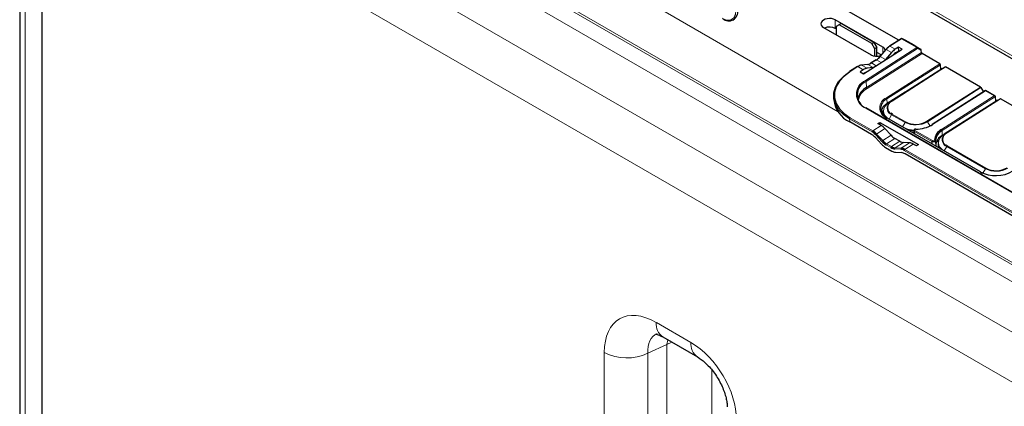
# Paper-space layout 'Blatt2' of a CAD drawing. Header units: millimetres. Extents: x 5 to 418, y 2 to 292.
# Tile 54 of 124: x 81 to 120, y 189 to 204. Entities that reach past the tile are written whole.
import ezdxf

# ---------------------------------------------------------------- set-up
doc = ezdxf.new("R2010")
doc.units = ezdxf.units.MM

psp = doc.layouts.new('Blatt2')

# ---------------------------------------------------------------- linework, layer by layer
at = {"color": 7, "linetype": 'Continuous', "lineweight": 18}
for p, q in [((138.446, 184.369), (82.828, 216.477)), ((84.091, 215.65), (137.184, 185)), ((136.905, 184.499), (83.811, 215.149)), ((82.982, 213.634), (134.452, 183.921)), ((81.397, 212.735), (81.397, 149.697)), ((133.689, 182.375), (82.07, 212.174)), ((113.733, 206.819), (121.969, 202.065)), ((106.489, 204.804), (113.59, 200.705)), ((113.477, 204.009), (113.477, 204.349)), ((116.101, 203.6), (115.639, 203.305)), ((116.71, 203.249), (116.101, 203.6)), ((116.118, 203.603), (116.116, 203.604)), ((116.118, 203.603), (116.727, 203.252)), ((116.247, 203.543), (116.118, 203.603)), ((114.672, 201.949), (116.71, 203.249)), ((116.735, 203.209), (114.696, 201.909)), ((115.491, 203.173), (115.26, 202.898)), ((115.363, 203.041), (115.363, 203.26)), ((115.705, 203.05), (115.491, 203.173)), ((115.853, 203.182), (115.639, 203.305)), ((116.727, 203.252), (116.858, 203.191)), ((116.883, 203.14), (116.735, 203.209)), ((114.711, 201.668), (116.889, 203.057)), ((116.913, 203.017), (114.736, 201.628)), ((115.472, 202.776), (115.26, 202.898)), ((114.37, 202.496), (114.063, 202.3)), ((114.585, 202.373), (114.37, 202.496)), ((114.764, 202.581), (114.521, 202.554)), ((114.735, 202.431), (114.521, 202.554)), ((114.976, 202.459), (114.764, 202.581)), ((115.113, 202.765), (114.915, 202.639)), ((115.1, 202.532), (114.915, 202.639)), ((115.298, 202.659), (115.113, 202.765)), ((115.5, 201.259), (117.618, 202.61)), ((117.643, 202.571), (115.524, 201.22)), ((117.729, 202.426), (115.61, 201.075)), ((115.708, 201.131), (117.826, 202.482)), ((117.843, 202.481), (115.724, 201.129)), ((117.182, 202.082), (117.186, 202.08)), ((114.711, 201.668), (114.696, 201.909)), ((117.107, 200.331), (119.226, 201.682)), ((119.243, 201.665), (117.124, 200.314)), ((116.359, 201.557), (116.362, 201.555)), ((119.427, 201.537), (117.332, 200.201)), ((117.68, 200.001), (119.775, 201.337)), ((119.823, 201.312), (117.705, 199.961)), ((117.888, 199.873), (120.007, 201.224)), ((120.023, 201.222), (117.905, 199.871)), ((119.775, 201.337), (119.427, 201.537)), ((123.63, 195.686), (114.673, 200.856)), ((115.536, 201.032), (115.524, 201.22)), ((115.537, 201.012), (115.536, 201.032)), ((115.61, 201.075), (115.708, 201.131)), ((115.61, 201.075), (115.61, 201.075)), ((119.909, 201.168), (117.791, 199.817)), ((114.065, 200.469), (114.962, 199.951)), ((119.213, 198.326), (115.5, 200.469)), ((115.613, 200.416), (115.709, 200.593)), ((116.239, 200.287), (115.709, 200.593)), ((115.725, 200.612), (116.255, 200.306)), ((119.363, 200.824), (119.366, 200.822)), ((114.048, 200.308), (114.043, 200.427)), ((114.94, 199.909), (114.043, 200.427)), ((115.294, 200.162), (114.962, 199.951)), ((116.144, 200.11), (116.239, 200.287)), ((117.229, 200.144), (117.124, 200.314)), ((115.324, 199.533), (115.081, 199.794)), ((115.444, 200.039), (115.113, 199.827)), ((115.113, 199.827), (115.356, 199.566)), ((115.685, 199.776), (115.356, 199.566)), ((117.303, 199.524), (116.61, 199.924)), ((116.61, 199.924), (116.61, 199.841)), ((116.633, 199.965), (117.326, 199.565)), ((117.716, 199.774), (117.705, 199.961)), ((117.791, 199.817), (117.79, 199.816)), ((117.791, 199.817), (117.888, 199.873)), ((115.683, 199.287), (115.485, 199.402)), ((115.836, 199.653), (115.507, 199.443)), ((115.507, 199.443), (115.705, 199.329)), ((116.034, 199.538), (115.705, 199.329)), ((116.182, 199.49), (115.853, 199.279)), ((115.853, 199.279), (116.084, 199.267)), ((116.416, 199.478), (116.084, 199.267)), ((116.564, 199.429), (116.232, 199.218)), ((117.309, 199.437), (117.303, 199.524)), ((117.485, 199.518), (117.581, 199.58)), ((117.794, 199.158), (117.889, 199.335)), ((119.421, 198.45), (117.889, 199.335)), ((117.905, 199.353), (119.437, 198.469)), ((116.072, 199.222), (115.841, 199.235)), ((120.832, 196.508), (116.21, 199.176)), ((116.232, 199.218), (120.855, 196.549)), ((119.325, 198.271), (119.421, 198.45)), ((106.39, 192.363), (107.759, 191.573)), ((106.807, 191.497), (106.05, 191.148)), ((106.807, 191.497), (106.841, 191.68)), ((106.807, 150.855), (106.807, 191.497)), ((104.33, 150.444), (104.33, 191.174)), ((106.05, 191.148), (106.05, 150.418)), ((108.592, 190.483), (108.592, 150.789))]:
    psp.add_line(p, q, dxfattribs=at)
at = {"color": 7, "linetype": 'Continuous', "lineweight": 25}
for p, q in [((81.175, 213.146), (81.175, 150.108)), ((82.07, 149.018), (82.07, 212.173)), ((113.636, 206.763), (121.969, 201.952)), ((115.991, 203.542), (110.923, 206.468)), ((109.413, 204.333), (109.459, 204.353)), ((115.363, 203.26), (113.477, 204.349)), ((113.006, 204.048), (114.892, 202.96)), ((113.507, 203.992), (113.477, 204.009)), ((113.625, 204.153), (113.507, 204.085)), ((113.507, 204.085), (113.507, 203.759)), ((113.713, 204.204), (113.625, 204.153)), ((114.921, 203.405), (113.625, 204.153)), ((115.009, 203.456), (113.713, 204.204)), ((116.084, 203.602), (115.622, 203.307)), ((116.245, 203.544), (116.116, 203.604)), ((114.595, 202.21), (116.121, 203.183)), ((114.921, 203.405), (115.009, 203.456)), ((115.039, 203.2), (114.921, 203.405)), ((115.009, 203.456), (115.127, 203.252)), ((115.127, 203.252), (115.039, 203.2)), ((115.039, 202.912), (115.039, 203.2)), ((115.127, 202.907), (115.127, 203.252)), ((115.477, 203.177), (115.246, 202.902)), ((115.982, 203.264), (115.853, 203.182)), ((116.121, 203.183), (115.982, 203.264)), ((115.988, 203.121), (115.982, 203.264)), ((116.601, 203.339), (116.247, 203.543)), ((116.601, 203.339), (116.858, 203.191)), ((115.294, 202.96), (115.127, 203.056)), ((115.705, 203.05), (115.472, 202.776)), ((115.886, 203.056), (115.988, 203.121)), ((115.988, 203.121), (116.006, 203.11)), ((116.889, 203.057), (116.883, 203.14)), ((117.618, 202.61), (116.913, 203.017)), ((114.354, 202.498), (114.046, 202.302)), ((114.751, 202.584), (114.509, 202.557)), ((114.976, 202.459), (114.735, 202.431)), ((114.885, 202.622), (114.892, 202.626)), ((115.096, 202.767), (114.898, 202.641)), ((117.729, 202.426), (115.61, 201.075)), ((117.654, 202.383), (117.643, 202.571)), ((117.729, 202.426), (117.826, 202.482)), ((117.729, 202.426), (117.729, 202.426)), ((119.226, 201.682), (117.843, 202.481)), ((114.585, 202.373), (114.456, 202.291)), ((114.456, 202.291), (114.595, 202.21)), ((116.595, 201.708), (117.266, 202.136)), ((117.175, 202.077), (117.178, 202.075)), ((117.266, 202.136), (117.419, 202.233)), ((117.268, 202.132), (117.266, 202.136)), ((117.419, 202.233), (117.654, 202.383)), ((117.421, 202.23), (117.419, 202.233)), ((116.442, 201.61), (116.595, 201.708)), ((116.595, 201.708), (116.597, 201.704)), ((116.702, 201.771), (116.698, 201.773)), ((119.243, 201.665), (119.346, 201.498)), ((113.408, 201.302), (113.414, 201.183)), ((116.242, 201.483), (115.536, 201.032)), ((116.242, 201.483), (116.442, 201.61)), ((116.242, 201.478), (116.242, 201.483)), ((116.351, 201.552), (116.355, 201.55)), ((116.442, 201.61), (116.444, 201.607)), ((119.427, 201.55), (117.315, 200.203)), ((119.81, 201.329), (119.427, 201.55)), ((119.835, 201.125), (119.823, 201.312)), ((119.909, 201.168), (120.007, 201.224)), ((121.969, 200.098), (120.023, 201.222)), ((123.647, 195.688), (114.691, 200.859)), ((119.909, 201.167), (117.79, 199.816)), ((118.775, 200.449), (119.446, 200.877)), ((119.446, 200.877), (119.599, 200.975)), ((119.448, 200.873), (119.446, 200.877)), ((119.599, 200.975), (119.835, 201.125)), ((119.601, 200.971), (119.599, 200.975)), ((119.909, 201.167), (119.909, 201.168)), ((115.376, 200.712), (115.378, 200.641)), ((115.378, 200.641), (115.393, 200.557)), ((119.231, 198.328), (115.518, 200.471)), ((115.743, 200.614), (115.693, 200.648)), ((118.622, 200.352), (118.775, 200.449)), ((118.775, 200.449), (118.777, 200.446)), ((118.882, 200.512), (118.878, 200.515)), ((119.355, 200.819), (119.359, 200.817)), ((114.917, 199.807), (114.048, 200.308)), ((115.165, 200.237), (115.245, 200.288)), ((115.294, 200.162), (115.165, 200.237)), ((115.245, 200.288), (116.773, 199.406)), ((115.245, 200.288), (115.248, 200.189)), ((117.27, 200.165), (117.31, 200.189)), ((117.716, 199.774), (118.622, 200.352)), ((118.623, 200.347), (118.622, 200.352)), ((118.622, 200.352), (118.624, 200.348)), ((115.068, 199.683), (115.311, 199.422)), ((115.685, 199.776), (115.444, 200.039)), ((116.584, 199.961), (116.583, 199.856)), ((115.462, 199.299), (115.717, 199.151)), ((116.034, 199.538), (115.836, 199.653)), ((116.416, 199.478), (116.182, 199.49)), ((116.693, 199.355), (116.564, 199.429)), ((116.773, 199.406), (116.693, 199.355)), ((117.479, 199.505), (117.576, 199.566)), ((117.556, 199.453), (117.558, 199.383)), ((117.923, 199.356), (117.873, 199.39)), ((115.865, 199.102), (116.096, 199.09)), ((120.809, 196.405), (116.244, 199.041)), ((119.238, 198.315), (119.307, 198.279)), ((106.649, 191.791), (108.018, 191))]:
    psp.add_line(p, q, dxfattribs=at)
at = {"color": 7, "linetype": 'Continuous', "lineweight": 18, "flags": 128}
for points in [[(115.477, 203.177), (115.478, 203.177), (115.48, 203.178), (115.483, 203.177), (115.487, 203.175), (115.491, 203.173)], [(115.246, 202.902), (115.247, 202.902), (115.249, 202.902), (115.252, 202.902), (115.256, 202.9), (115.26, 202.898)], [(115.61, 201.075), (115.515, 201.001), (115.443, 200.918), (115.4, 200.829), (115.385, 200.737), (115.4, 200.646), (115.444, 200.559), (115.515, 200.48), (115.547, 200.454)], [(117.791, 199.817), (117.695, 199.743), (117.624, 199.659), (117.58, 199.57), (117.565, 199.478), (117.58, 199.387), (117.624, 199.301), (117.695, 199.222), (117.728, 199.196)], [(107.009, 191.583), (107.007, 191.582), (106.807, 191.497)]]:
    psp.add_lwpolyline(points, dxfattribs=at)
at = {"color": 7, "linetype": 'Continuous', "lineweight": 25, "flags": 128}
for points in [[(115.248, 202.894), (115.246, 202.897), (115.245, 202.9), (115.246, 202.901), (115.246, 202.902)], [(114.043, 200.427), (113.8, 200.596), (113.611, 200.789), (113.482, 201), (113.416, 201.224), (113.416, 201.453), (113.481, 201.681), (113.61, 201.9), (113.798, 202.105), (114.041, 202.288)], [(114.063, 202.3), (113.824, 202.12), (113.639, 201.919), (113.512, 201.703), (113.448, 201.479), (113.448, 201.253), (113.513, 201.033), (113.64, 200.825), (113.826, 200.635), (114.065, 200.469)], [(115.589, 201.027), (115.63, 201.071), (115.708, 201.131)], [(115.379, 200.762), (115.348, 200.721), (115.31, 200.65)], [(116.513, 199.897), (116.539, 199.894), (116.581, 199.891)], [(117.77, 199.768), (117.811, 199.813), (117.888, 199.873)], [(117.558, 199.383), (117.573, 199.297), (117.579, 199.282)]]:
    psp.add_lwpolyline(points, dxfattribs=at)
at = {"color": 7, "linetype": 'Continuous', "lineweight": 25}
for centre, radius, start, end in [((109.254, 204.668), 0.362, 230.7967, 9.214), ((116.102, 203.574), 0.0333, 65.1811, 122.53), ((115.954, 202.778), 0.615, 123.2627, 140.5553), ((116, 202.754), 0.659, 123.2627, 140.5553), ((115.632, 203.295), 0.0155, 128.5677, 188.8773), ((114.705, 203.34), 0.703, 303.2627, 320.5553), ((114.751, 203.317), 0.659, 303.2627, 320.5553), ((116.942, 203.063), 0.0539, 186.3421, 237.7135), ((114.572, 202.198), 0.36, 98.0426, 123.9756), ((114.511, 202.537), 0.0203, 58.9767, 95.7899), ((114.713, 202.938), 0.36, 278.0426, 303.9756), ((114.908, 202.629), 0.0155, 128.5677, 188.8773), ((117.589, 202.565), 0.0539, 6.3421, 57.7135), ((117.833, 202.467), 0.0166, 53.8189, 113.1032), ((114.056, 202.29), 0.0155, 128.5677, 188.8773), ((114.926, 201.378), 0.579, 113.3057, 246.8237), ((115.05, 201.041), 0.713, 118.3783, 165.6901), ((119.199, 201.639), 0.0513, 30.705, 58.1427), ((120.013, 201.209), 0.0166, 53.8189, 113.1032), ((114.499, 201.302), 1.091, 186.2661, 245.6191), ((115.688, 200.839), 0.415, 113.3057, 246.8237), ((115.781, 200.581), 0.513, 118.4714, 164.6503), ((115.716, 200.731), 0.34, 183.1764, 225.6546), ((116.658, 201.096), 0.887, 242.9955, 300.4232), ((116.664, 201.325), 1.307, 270.2008, 300.7233), ((117.325, 200.191), 0.0152, 128.2019, 187.8532), ((114.576, 199.236), 0.665, 42.3194, 59.199), ((114.622, 199.376), 0.621, 42.3194, 59.199), ((114.622, 199.38), 0.665, 42.3194, 59.199), ((116.64, 201.117), 1.156, 254.3565, 267.3463), ((116.692, 200.02), 0.0233, 167.3698, 184.297), ((117.91, 199.556), 0.5, 117.4057, 176.2086), ((117.927, 199.533), 0.482, 117.4057, 176.2086), ((117.935, 199.35), 0.477, 117.2713, 177.1184), ((115.802, 199.87), 0.665, 222.3194, 239.199), ((115.848, 200.011), 0.709, 222.3194, 239.199), ((115.848, 200.014), 0.665, 222.3194, 239.199), ((115.873, 199.595), 0.362, 238.3709, 264.8776), ((115.883, 199.618), 0.339, 238.3709, 264.8776), ((117.891, 199.471), 0.335, 182.9954, 222.6053), ((115.895, 199.44), 0.339, 238.3709, 264.8776), ((116.044, 198.907), 0.317, 58.3709, 84.8776), ((116.054, 198.929), 0.339, 58.3709, 84.8776), ((116.066, 198.752), 0.339, 58.3709, 84.8776), ((119.84, 199.259), 0.887, 242.9955, 300.4232), ((119.828, 199.533), 1.355, 242.9955, 300.4232), ((119.222, 198.315), 0.0157, 358.389, 55.7595)]:
    psp.add_arc(centre, radius, start, end, dxfattribs=at)
at = {"color": 7, "linetype": 'Continuous', "lineweight": 18}
for centre, radius, start, end in [((116.091, 203.588), 0.016, 52.7758, 116.0345), ((116.112, 203.586), 0.0181, 71.1671, 127.9468), ((115.629, 203.293), 0.016, 52.7758, 116.0345), ((116.721, 203.235), 0.0181, 71.1671, 127.9468), ((116.681, 203.203), 0.0539, 6.3421, 57.7135), ((116.708, 203.226), 0.0317, 327.4106, 53.332), ((114.361, 202.484), 0.016, 52.7758, 116.0345), ((114.753, 202.564), 0.0203, 58.9767, 95.7899), ((114.905, 202.626), 0.016, 52.7758, 116.0345), ((115.103, 202.753), 0.016, 52.7758, 116.0345), ((114.053, 202.288), 0.016, 52.7758, 116.0345), ((114.907, 201.403), 0.595, 113.3057, 246.8237), ((115.054, 201.031), 0.677, 118.0129, 169.8654), ((114.643, 201.903), 0.0539, 6.3421, 57.7135), ((114.765, 201.674), 0.0539, 186.3421, 237.7135), ((115.67, 200.864), 0.43, 113.3057, 246.8237), ((115.471, 201.214), 0.0539, 6.3421, 57.7135), ((114.684, 200.843), 0.0173, 66.2305, 129.0417), ((115.807, 200.854), 0.278, 141.5144, 249.2648), ((115.836, 200.871), 0.282, 113.3057, 246.8237), ((115.715, 201.116), 0.0166, 53.8189, 113.1032), ((114.094, 200.427), 0.0511, 124.2872, 179.1791), ((115.511, 200.455), 0.0173, 66.2305, 129.0417), ((115.753, 200.571), 0.0499, 124.2195, 152.669), ((116.629, 201.049), 1.064, 247.0371, 268.297), ((116.658, 201.109), 0.922, 242.9955, 300.4232), ((116.283, 200.264), 0.0499, 124.2195, 152.669), ((117.08, 200.288), 0.0513, 30.705, 58.1427), ((117.322, 200.189), 0.016, 52.8504, 115.9599), ((114.991, 199.909), 0.0511, 124.2872, 179.1791), ((115.167, 199.743), 0.0999, 122.3324, 149.186), ((116.662, 199.923), 0.0513, 124.3512, 178.5369), ((117.651, 199.955), 0.0539, 6.3421, 57.7135), ((117.987, 199.595), 0.278, 141.5144, 249.2648), ((118.016, 199.612), 0.282, 113.3057, 246.8237), ((117.895, 199.857), 0.0166, 53.8189, 113.1032), ((115.41, 199.482), 0.0999, 122.3324, 149.186), ((115.536, 199.401), 0.0511, 124.2872, 179.1791), ((115.734, 199.286), 0.0511, 124.2872, 179.1791), ((115.876, 199.249), 0.0384, 127.2724, 201.6137), ((117.355, 199.523), 0.0513, 124.3512, 178.5369), ((117.415, 199.559), 0.031, 11.0787, 97.6755), ((117.933, 199.312), 0.0499, 124.2195, 152.669), ((116.108, 199.236), 0.0384, 127.2724, 201.6137), ((116.261, 199.176), 0.0511, 124.2872, 179.1791), ((119.224, 198.312), 0.0173, 66.2305, 129.0417), ((119.84, 199.272), 0.922, 242.9955, 300.4232), ((119.465, 198.427), 0.0499, 124.2195, 152.669), ((107.006, 192.297), 0.62, 173.888, 234.7998), ((108.375, 191.507), 0.62, 173.8923, 234.7524), ((105.216, 192.894), 1.935, 242.7384, 295.5295)]:
    psp.add_arc(centre, radius, start, end, dxfattribs=at)
at = {"color": 7, "linetype": 'Continuous', "lineweight": 25}
for centre, major_axis, ratio, start_param, end_param in [((113.242, 204.198), (0.333, 0.016), 0.606667, 0.756333, 3.897926), ((113.242, 203.858), (0.333, 0.016), 0.606667, 0.756333, 2.138069), ((115.127, 203.11), (0.333, 0.016), 0.606667, 0.132611, 0.756333), ((115.865, 202.788), (0.256, 0.429), 0.566715, 0.845639, 1.281971), ((116.86, 203.153), (-0.0133, 0.0394), 0.495325, 4.211357, 5.769813), ((115.127, 203.11), (0.333, 0.016), 0.606667, 3.897926, 5.128242), ((115.899, 202.662), (0.256, 0.429), 0.566715, 0.845639, 1.177791), ((114.597, 201.979), (0.256, 0.429), 0.566715, 0.409307, 0.845639), ((115.057, 202.535), (0.25, 0.012), 0.606667, 2.056758, 2.628942), ((114.573, 201.817), (0.256, 0.429), 0.566715, 0.513487, 0.845639), ((119.428, 201.511), (-0.0009, 0.039), 0.022658, 0.013756, 0.823921), ((119.776, 201.31), (0.0471, 0.001), 0.562077, 0.031209, 1.584552), ((119.8, 201.297), (0.0162, 0.0291), 0.58789, 5.541497, 5.558951), ((115.306, 199.762), (-0.263, 0.425), 0.556886, 5.044823, 5.481156), ((115.824, 200.054), (-0.263, 0.425), 0.556886, 1.903231, 2.339563), ((116.022, 199.939), (-0.263, 0.425), 0.556886, 2.339563, 2.775895), ((116.576, 199.028), (-0.263, 0.425), 0.556886, 5.481156, 5.917488)]:
    psp.add_ellipse(centre, major_axis=major_axis, ratio=ratio, start_param=start_param, end_param=end_param, dxfattribs=at)
at = {"color": 7, "linetype": 'Continuous', "lineweight": 18}
for centre, major_axis, ratio, start_param, end_param in [((106.395, 189.975), (-1.462, 2.533), 0.575802, 5.499237, 7.067295), ((107.279, 190.485), (-0.935, 1.396), 0.571737, 6.192691, 7.029074), ((107.734, 189.543), (-1.329, 2.152), 0.584594, 3.89967, 5.45692)]:
    psp.add_ellipse(centre, major_axis=major_axis, ratio=ratio, start_param=start_param, end_param=end_param, dxfattribs=at)
for points, knots in [([(108.993, 204.41), (109.062, 204.378), (109.169, 204.33), (109.297, 204.335), (109.385, 204.366), (109.456, 204.427), (109.525, 204.535), (109.536, 204.652), (109.543, 204.727)], [0, 0, 0, 0, 0.239457, 0.368361, 0.5, 0.631639, 0.760543, 1, 1, 1, 1]), ([(116.61, 199.924), (116.609, 199.925), (116.606, 199.927), (116.601, 199.93), (116.597, 199.934), (116.594, 199.938), (116.59, 199.943), (116.588, 199.949), (116.586, 199.954), (116.586, 199.958), (116.586, 199.96), (116.586, 199.96)], [0, 0, 0, 0, 0.106998, 0.214775, 0.325019, 0.436115, 0.540815, 0.752621, 0.860733, 0.965419, 1, 1, 1, 1]), ([(116.669, 200.018), (116.663, 200.017), (116.652, 200.017), (116.637, 200.011), (116.625, 200.003), (116.619, 199.993), (116.617, 199.983), (116.622, 199.973), (116.629, 199.968), (116.633, 199.965)], [0, 0, 0, 0, 0.142474, 0.284952, 0.427322, 0.569562, 0.711749, 0.853982, 1, 1, 1, 1]), ([(117.445, 199.565), (117.445, 199.559), (117.443, 199.548), (117.429, 199.532), (117.408, 199.52), (117.381, 199.513), (117.353, 199.511), (117.325, 199.514), (117.311, 199.521), (117.303, 199.524)], [0, 0, 0, 0, 0.145981, 0.288211, 0.430421, 0.572696, 0.715089, 0.857563, 1, 1, 1, 1]), ([(117.326, 199.565), (117.33, 199.563), (117.339, 199.559), (117.355, 199.557), (117.372, 199.558), (117.388, 199.562), (117.401, 199.57), (117.409, 199.579), (117.41, 199.586), (117.411, 199.589)], [0, 0, 0, 0, 0.142474, 0.284952, 0.427322, 0.569562, 0.711749, 0.853982, 1, 1, 1, 1]), ([(117.445, 199.565), (117.448, 199.533), (117.452, 199.47), (117.456, 199.406), (117.458, 199.374)], [0, 0, 0, 0, 0.492909, 1, 1, 1, 1])]:
    psp.add_open_spline(points, degree=3, knots=knots, dxfattribs=at)
at = {"color": 7, "linetype": 'Continuous', "lineweight": 25}
for points, knots in [([(116.669, 200.024), (116.666, 200.024), (116.653, 200.025), (116.63, 200.018), (116.605, 200.004), (116.591, 199.984), (116.585, 199.969), (116.586, 199.961), (116.586, 199.96)], [0, 0, 0, 0, 0.067834, 0.329371, 0.578756, 0.788893, 0.978982, 1, 1, 1, 1]), ([(116.586, 199.96), (116.586, 199.963), (116.586, 199.966), (116.588, 199.97), (116.588, 199.972)], [0, 0, 0, 0, 0.621099, 1, 1, 1, 1]), ([(117.458, 199.374), (117.458, 199.368), (117.458, 199.361), (117.453, 199.355), (117.453, 199.355)], [0, 0, 0, 0, 0.880209, 1, 1, 1, 1]), ([(106.356, 191.904), (106.356, 191.904), (106.356, 191.905), (106.41, 191.897), (106.509, 191.865), (106.602, 191.815), (106.649, 191.791)], [0, 0, 0, 0, 0.181428, 0.466879, 0.734209, 1, 1, 1, 1]), ([(108.018, 191), (108.042, 190.986), (108.111, 190.944), (108.242, 190.847), (108.406, 190.697), (108.573, 190.514), (108.732, 190.304), (108.876, 190.074), (108.997, 189.836), (109.09, 189.602), (109.155, 189.381), (109.189, 189.192), (109.197, 189.08), (109.198, 189.031), (109.198, 189.024)], [0, 0, 0, 0, 0.050295, 0.144286, 0.239781, 0.3368, 0.434538, 0.531988, 0.628225, 0.722647, 0.814856, 0.904729, 0.986212, 1, 1, 1, 1])]:
    psp.add_open_spline(points, degree=3, knots=knots, dxfattribs=at)

doc.saveas('drawing.dxf')
